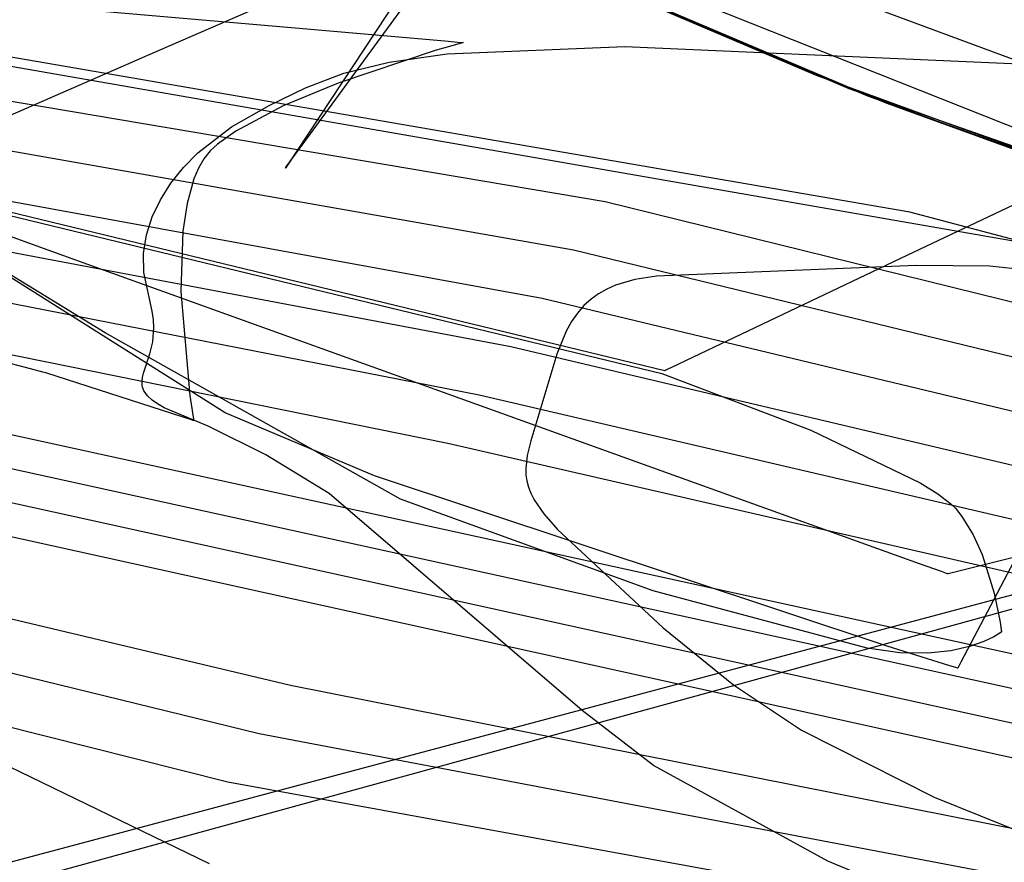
# Model space of a CAD drawing. Extents: x -3.57 to 3.57, y -2.08 to 2.06.
# Tile 39 of 219: x -2.7061 to -2.6247, y -0.3346 to -0.2649. Entities that reach past the tile are written whole.
import ezdxf

# ---------------------------------------------------------------- set-up
doc = ezdxf.new("R2010")
doc.units = 0

msp = doc.modelspace()

# ---------------------------------------------------------------- linework, layer by layer
at = {"layer": 'Layer 1', "color": 7, "linetype": 'CONTINUOUS'}
for p, q in [((-2.814216, -0.195006), (-2.637566, -0.270621)), ((-2.798117, -0.202236), (-2.640276, -0.269531)), ((-2.798117, -0.202236), (-2.640276, -0.269531)), ((-2.635986, -0.271255), (-2.796363, -0.203022)), ((-2.635986, -0.271255), (-2.796363, -0.203022)), ((-2.634481, -0.271858), (-2.795745, -0.203299)), ((-2.634481, -0.271858), (-2.795745, -0.203299)), ((-2.634481, -0.271858), (-2.795745, -0.203299)), ((-2.634481, -0.271858), (-2.795745, -0.203299)), ((-2.634481, -0.271858), (-2.795745, -0.203299)), ((-2.634481, -0.271858), (-2.795745, -0.203299)), ((-2.634481, -0.271858), (-2.795745, -0.203299)), ((-2.634481, -0.271858), (-2.795745, -0.203299)), ((-2.634481, -0.271858), (-2.795745, -0.203299)), ((-2.634481, -0.271858), (-2.795745, -0.203299)), ((-2.632518, -0.280859), (-2.97948, -0.221043)), ((-2.524169, -0.313554), (-2.747622, -0.224687)), ((-2.524169, -0.313554), (-2.747622, -0.224687)), ((-2.524169, -0.313554), (-2.747622, -0.224687)), ((-2.694433, -0.267416), (-2.602937, -0.22753)), ((-2.317658, -0.229466), (-3.244016, -0.484016)), ((-2.941119, -0.232064), (-2.657722, -0.279967)), ((-2.942621, -0.234384), (-2.660322, -0.283965)), ((-2.94412, -0.236702), (-2.662921, -0.287963)), ((-2.564027, -0.290547), (-2.708692, -0.236728)), ((-2.945621, -0.239023), (-2.66552, -0.291959)), ((-2.94712, -0.24134), (-2.66812, -0.295958)), ((-2.948622, -0.243658), (-2.670719, -0.299956)), ((-2.950123, -0.245978), (-2.494562, -0.34569)), ((-2.951621, -0.248296), (-2.494894, -0.348569)), ((-2.665676, -0.249283), (-2.68415, -0.277205)), ((-2.953123, -0.250614), (-2.495227, -0.351449)), ((-2.682157, -0.27448), (-2.665043, -0.251083)), ((-2.954621, -0.252935), (-2.49556, -0.354327)), ((-2.956123, -0.255252), (-2.683716, -0.319943)), ((-2.957625, -0.25757), (-2.686314, -0.323939)), ((-2.771691, -0.258027), (-2.685251, -0.265444)), ((-2.63273, -0.284405), (-2.579111, -0.258911)), ((-2.959123, -0.259891), (-2.688914, -0.327938)), ((-2.616597, -0.284544), (-2.758873, -0.25974)), ((-2.685251, -0.265444), (-2.670957, -0.266706)), ((-2.600923, -0.265984), (-2.628309, -0.318053)), ((-2.669688, -0.266903), (-2.671751, -0.267502)), ((-2.670957, -0.266706), (-2.669646, -0.266822)), ((-2.669497, -0.266851), (-2.669688, -0.266903)), ((-2.669646, -0.266822), (-2.669454, -0.266838)), ((-2.669458, -0.26684), (-2.669497, -0.266851)), ((-2.669454, -0.266839), (-2.669458, -0.26684)), ((-2.669454, -0.266838), (-2.669453, -0.266839)), ((-2.669453, -0.266839), (-2.669454, -0.266839)), ((-2.669453, -0.266839), (-2.669453, -0.266839)), ((-2.669453, -0.266839), (-2.669453, -0.266839)), ((-2.669453, -0.266839), (-2.669453, -0.266839)), ((-2.669453, -0.266839), (-2.669453, -0.266839)), ((-2.669453, -0.266839), (-2.669453, -0.266839)), ((-2.669453, -0.266839), (-2.669453, -0.266839)), ((-2.669453, -0.266839), (-2.669453, -0.266839)), ((-2.716485, -0.277033), (-2.694433, -0.267416)), ((-2.671751, -0.267502), (-2.67978, -0.270198)), ((-2.675558, -0.268447), (-2.67077, -0.267775)), ((-2.67077, -0.267775), (-2.656074, -0.267173)), ((-2.656074, -0.267173), (-2.603365, -0.269474)), ((-2.679315, -0.269376), (-2.675558, -0.268447)), ((-2.682479, -0.270568), (-2.679315, -0.269376)), ((-2.753009, -0.269651), (-2.652787, -0.293941)), ((-2.67978, -0.270198), (-2.684317, -0.272075)), ((-2.640276, -0.269531), (-2.484691, -0.32631)), ((-2.640276, -0.269531), (-2.484691, -0.32631)), ((-2.685489, -0.27203), (-2.682479, -0.270568)), ((-2.637566, -0.270621), (-2.462577, -0.332175)), ((-2.48096, -0.327391), (-2.635986, -0.271255)), ((-2.48096, -0.327391), (-2.635986, -0.271255)), ((-2.479687, -0.327753), (-2.634481, -0.271858)), ((-2.479687, -0.327753), (-2.634481, -0.271858)), ((-2.479687, -0.327753), (-2.634481, -0.271858)), ((-2.479687, -0.327753), (-2.634481, -0.271858)), ((-2.479687, -0.327753), (-2.634481, -0.271858)), ((-2.479687, -0.327753), (-2.634481, -0.271858)), ((-2.479687, -0.327753), (-2.634481, -0.271858)), ((-2.479687, -0.327753), (-2.634481, -0.271858)), ((-2.479687, -0.327753), (-2.634481, -0.271858)), ((-2.479687, -0.327753), (-2.634481, -0.271858)), ((-2.688603, -0.2738), (-2.685489, -0.27203)), ((-2.684317, -0.272075), (-2.688247, -0.274156)), ((-3.260489, -0.482345), (-2.479187, -0.273802)), ((-2.691373, -0.275959), (-2.688603, -0.2738)), ((-2.688247, -0.274156), (-2.689762, -0.275239)), ((-2.683775, -0.276693), (-2.682157, -0.27448)), ((-2.690369, -0.275792), (-2.69089, -0.276447)), ((-2.689762, -0.275239), (-2.690369, -0.275792)), ((-2.692568, -0.277171), (-2.691373, -0.275959)), ((-2.69089, -0.276447), (-2.691337, -0.277222)), ((-2.684108, -0.277148), (-2.683775, -0.276693)), ((-2.69361, -0.278461), (-2.692568, -0.277171)), ((-2.691337, -0.277222), (-2.691714, -0.278103)), ((-2.68415, -0.277205), (-2.684149, -0.277204)), ((-2.68415, -0.277205), (-2.68415, -0.277205)), ((-2.68415, -0.277205), (-2.68415, -0.277205)), ((-2.684149, -0.277204), (-2.684147, -0.277202)), ((-2.684147, -0.277202), (-2.68414, -0.277191)), ((-2.68414, -0.277191), (-2.684108, -0.277148)), ((-2.689123, -0.297433), (-2.719469, -0.278335)), ((-2.691714, -0.278103), (-2.692278, -0.280132)), ((-2.701175, -0.284919), (-2.717633, -0.278995)), ((-2.69448, -0.279822), (-2.69361, -0.278461)), ((-2.695158, -0.281248), (-2.69448, -0.279822)), ((-2.657722, -0.279967), (-2.544046, -0.308006)), ((-2.692278, -0.280132), (-2.692619, -0.282429)), ((-2.695626, -0.282731), (-2.695158, -0.281248)), ((-2.519245, -0.3109), (-2.632518, -0.280859)), ((-2.692619, -0.282429), (-2.692777, -0.287414)), ((-2.695864, -0.284264), (-2.695626, -0.282731)), ((-2.660322, -0.283965), (-2.546979, -0.311546)), ((-2.695853, -0.28584), (-2.695864, -0.284264)), ((-2.650397, -0.292805), (-2.63273, -0.284405)), ((-2.648935, -0.303722), (-2.701175, -0.284919)), ((-2.695158, -0.289032), (-2.695853, -0.28584)), ((-2.692777, -0.287414), (-2.692043, -0.296021)), ((-2.662921, -0.287963), (-2.549912, -0.315084)), ((-2.695057, -0.289741), (-2.695158, -0.289032)), ((-2.695024, -0.290396), (-2.695057, -0.289741)), ((-2.695118, -0.29156), (-2.695024, -0.290396)), ((-2.705222, -0.293803), (-2.716066, -0.291001)), ((-2.69535, -0.292555), (-2.695118, -0.29156)), ((-2.66552, -0.291959), (-2.552841, -0.318619)), ((-2.695879, -0.294163), (-2.69535, -0.292555)), ((-2.652249, -0.293685), (-2.650397, -0.292805)), ((-2.704195, -0.294068), (-2.705222, -0.293803)), ((-2.652687, -0.293893), (-2.652249, -0.293685)), ((-2.703983, -0.294123), (-2.704195, -0.294068)), ((-2.703963, -0.294128), (-2.703983, -0.294123)), ((-2.703958, -0.29413), (-2.703963, -0.294128)), ((-2.703957, -0.29413), (-2.703958, -0.29413)), ((-2.703957, -0.29413), (-2.703957, -0.29413)), ((-2.703957, -0.29413), (-2.703957, -0.29413)), ((-2.703957, -0.29413), (-2.703957, -0.29413)), ((-2.703957, -0.29413), (-2.703957, -0.29413)), ((-2.693439, -0.297525), (-2.703957, -0.29413)), ((-2.695999, -0.294836), (-2.69596, -0.294507)), ((-2.69596, -0.294507), (-2.695879, -0.294163)), ((-2.652787, -0.293941), (-2.652785, -0.29394)), ((-2.652787, -0.293941), (-2.652787, -0.293941)), ((-2.652787, -0.293941), (-2.652787, -0.293941)), ((-2.652787, -0.293941), (-2.652787, -0.293941)), ((-2.652787, -0.293941), (-2.652787, -0.293941)), ((-2.652787, -0.293941), (-2.652787, -0.293941)), ((-2.652785, -0.29394), (-2.652776, -0.293936)), ((-2.652776, -0.293936), (-2.652687, -0.293893)), ((-2.695999, -0.294995), (-2.695999, -0.294836)), ((-2.695984, -0.295153), (-2.695999, -0.294995)), ((-2.695953, -0.295308), (-2.695984, -0.295153)), ((-2.695905, -0.295462), (-2.695953, -0.295308)), ((-2.695838, -0.295615), (-2.695905, -0.295462)), ((-2.695751, -0.295767), (-2.695838, -0.295615)), ((-2.695641, -0.29592), (-2.695751, -0.295767)), ((-2.695509, -0.296073), (-2.695641, -0.29592)), ((-2.695171, -0.296381), (-2.695509, -0.296073)), ((-2.692043, -0.296021), (-2.691742, -0.297976)), ((-2.66812, -0.295958), (-2.555774, -0.322157)), ((-2.76857, -0.296791), (-2.690457, -0.334697)), ((-2.694723, -0.296698), (-2.695171, -0.296381)), ((-2.694156, -0.297026), (-2.694723, -0.296698)), ((-2.690542, -0.298549), (-2.694156, -0.297026)), ((-2.691904, -0.298021), (-2.693439, -0.297525)), ((-2.676793, -0.302659), (-2.689123, -0.297433)), ((-2.691758, -0.298068), (-2.691904, -0.298021)), ((-2.691728, -0.298078), (-2.691758, -0.298068)), ((-2.691742, -0.297976), (-2.691725, -0.298078)), ((-2.691725, -0.298078), (-2.691728, -0.298078)), ((-2.691725, -0.298078), (-2.691724, -0.298079)), ((-2.691725, -0.298079), (-2.691725, -0.298078)), ((-2.691724, -0.298079), (-2.691725, -0.298079)), ((-2.691724, -0.298079), (-2.691724, -0.298079)), ((-2.691724, -0.298079), (-2.691724, -0.298079)), ((-2.691724, -0.298079), (-2.691724, -0.298079)), ((-2.691724, -0.298079), (-2.691724, -0.298079)), ((-2.691724, -0.298079), (-2.691724, -0.298079)), ((-2.691724, -0.298079), (-2.691724, -0.298079)), ((-2.685773, -0.300904), (-2.690542, -0.298549)), ((-2.670719, -0.299956), (-2.558706, -0.325695)), ((-2.680521, -0.304116), (-2.685773, -0.300904)), ((-2.593815, -0.30191), (-2.625824, -0.309868)), ((-2.634386, -0.316713), (-2.676793, -0.302659)), ((-2.659605, -0.322041), (-2.680521, -0.304116)), ((-2.631722, -0.309918), (-2.648935, -0.303722)), ((-2.629919, -0.310567), (-2.631722, -0.309918)), ((-2.625824, -0.309868), (-2.628812, -0.310611)), ((-2.629492, -0.310721), (-2.629919, -0.310567)), ((-2.629405, -0.310752), (-2.629492, -0.310721)), ((-2.629396, -0.310755), (-2.629405, -0.310752)), ((-2.629394, -0.310756), (-2.629396, -0.310755)), ((-2.629392, -0.310756), (-2.629394, -0.310756)), ((-2.629394, -0.310756), (-2.629394, -0.310756)), ((-2.629394, -0.310756), (-2.629394, -0.310756)), ((-2.629394, -0.310756), (-2.629394, -0.310756)), ((-2.629394, -0.310756), (-2.629394, -0.310756)), ((-2.629394, -0.310756), (-2.629394, -0.310756)), ((-2.629394, -0.310756), (-2.629394, -0.310756)), ((-2.62936, -0.310747), (-2.629392, -0.310756)), ((-2.628812, -0.310611), (-2.62936, -0.310747)), ((-2.629219, -0.31834), (-2.634386, -0.316713)), ((-2.628309, -0.318053), (-2.628536, -0.318485)), ((-2.628712, -0.318498), (-2.629219, -0.31834)), ((-2.628594, -0.318535), (-2.628712, -0.318498)), ((-2.62857, -0.318542), (-2.628594, -0.318535)), ((-2.628568, -0.318543), (-2.62857, -0.318542)), ((-2.628567, -0.318543), (-2.628568, -0.318543)), ((-2.628536, -0.318485), (-2.628567, -0.318543)), ((-2.628567, -0.318543), (-2.628567, -0.318543)), ((-2.628567, -0.318543), (-2.628567, -0.318543)), ((-2.628567, -0.318543), (-2.628567, -0.318543)), ((-2.628567, -0.318543), (-2.628567, -0.318543)), ((-2.628567, -0.318543), (-2.628567, -0.318543)), ((-2.628567, -0.318543), (-2.628567, -0.318543)), ((-2.628567, -0.318543), (-2.628567, -0.318543)), ((-2.683716, -0.319943), (-2.495894, -0.357207)), ((-2.653706, -0.326586), (-2.659605, -0.322041)), ((-2.686314, -0.323939), (-2.496228, -0.360085)), ((-2.639294, -0.334485), (-2.653706, -0.326586)), ((-2.688914, -0.327938), (-2.496561, -0.362965)), ((-2.624061, -0.340812), (-2.639294, -0.334485))]:
    msp.add_line(p, q, dxfattribs=at)
at = {"layer": 'Layer 1', "color": 8, "linetype": 'CONTINUOUS'}
for p, q in [((-2.699034, -0.290837), (-2.719469, -0.278335)), ((-2.70914, -0.280599), (-2.653021, -0.294178)), ((-2.63199, -0.285265), (-2.653474, -0.286139)), ((-2.625913, -0.285306), (-2.63199, -0.285265)), ((-2.620567, -0.285885), (-2.625913, -0.285306)), ((-2.655258, -0.286419), (-2.656849, -0.286888)), ((-2.653474, -0.286139), (-2.655258, -0.286419)), ((-2.657573, -0.287207), (-2.65825, -0.287591)), ((-2.656849, -0.286888), (-2.657573, -0.287207)), ((-2.65888, -0.288046), (-2.659465, -0.288577)), ((-2.65825, -0.287591), (-2.65888, -0.288046)), ((-2.659465, -0.288577), (-2.660004, -0.28919)), ((-2.660004, -0.28919), (-2.660498, -0.289891)), ((-2.660498, -0.289891), (-2.660947, -0.290686)), ((-2.674632, -0.30458), (-2.699034, -0.290837)), ((-2.660947, -0.290686), (-2.661715, -0.292581)), ((-2.661715, -0.292581), (-2.663864, -0.299752)), ((-2.653021, -0.294178), (-2.640706, -0.298884)), ((-2.640706, -0.298884), (-2.631661, -0.30323)), ((-2.663864, -0.299752), (-2.664158, -0.300954)), ((-2.664158, -0.300954), (-2.66428, -0.302036)), ((-2.66428, -0.302036), (-2.664265, -0.302552)), ((-2.664265, -0.302552), (-2.664192, -0.30306)), ((-2.664192, -0.30306), (-2.664056, -0.303571)), ((-2.664056, -0.303571), (-2.663853, -0.30409)), ((-2.631661, -0.30323), (-2.630197, -0.30414)), ((-2.663853, -0.30409), (-2.663579, -0.304625)), ((-2.630197, -0.30414), (-2.629129, -0.304948)), ((-2.653736, -0.312154), (-2.674632, -0.30458)), ((-2.663579, -0.304625), (-2.662794, -0.305779)), ((-2.629129, -0.304948), (-2.628756, -0.305308)), ((-2.662794, -0.305779), (-2.661664, -0.307094)), ((-2.628756, -0.305308), (-2.628211, -0.305998)), ((-2.628211, -0.305998), (-2.627284, -0.307521)), ((-2.661664, -0.307094), (-2.652925, -0.315208)), ((-2.627284, -0.307521), (-2.626542, -0.309157)), ((-2.626542, -0.309157), (-2.625539, -0.312352)), ((-2.636041, -0.316898), (-2.653736, -0.312154)), ((-2.625539, -0.312352), (-2.625058, -0.314748)), ((-2.625058, -0.314748), (-2.624966, -0.315387)), ((-2.652925, -0.315208), (-2.647098, -0.319912)), ((-2.625094, -0.315643), (-2.625575, -0.315942)), ((-2.62498, -0.31556), (-2.625094, -0.315643)), ((-2.624955, -0.31554), (-2.62498, -0.31556)), ((-2.624966, -0.315387), (-2.62495, -0.31552)), ((-2.624949, -0.315536), (-2.624955, -0.31554)), ((-2.62495, -0.31552), (-2.624949, -0.315532)), ((-2.624949, -0.315532), (-2.624949, -0.315535)), ((-2.624949, -0.315535), (-2.624949, -0.315535)), ((-2.624949, -0.315535), (-2.624949, -0.315535)), ((-2.624949, -0.315535), (-2.624949, -0.315535)), ((-2.624949, -0.315535), (-2.624949, -0.315535)), ((-2.624949, -0.315535), (-2.624949, -0.315535)), ((-2.624949, -0.315535), (-2.624949, -0.315535)), ((-2.624949, -0.315535), (-2.624949, -0.315535)), ((-2.624949, -0.315535), (-2.624949, -0.315535)), ((-2.624949, -0.315535), (-2.624949, -0.315536)), ((-2.624949, -0.315536), (-2.624949, -0.315536)), ((-2.626401, -0.316345), (-2.627583, -0.316766)), ((-2.625575, -0.315942), (-2.626401, -0.316345)), ((-2.633348, -0.317271), (-2.636041, -0.316898)), ((-2.631047, -0.317316), (-2.633348, -0.317271)), ((-2.629128, -0.317119), (-2.631047, -0.317316)), ((-2.627583, -0.316766), (-2.629128, -0.317119)), ((-2.647098, -0.319912), (-2.641468, -0.323667)), ((-2.641468, -0.323667), (-2.63052, -0.329215)), ((-2.63052, -0.329215), (-2.614217, -0.33578))]:
    msp.add_line(p, q, dxfattribs=at)

doc.saveas('drawing.dxf')
